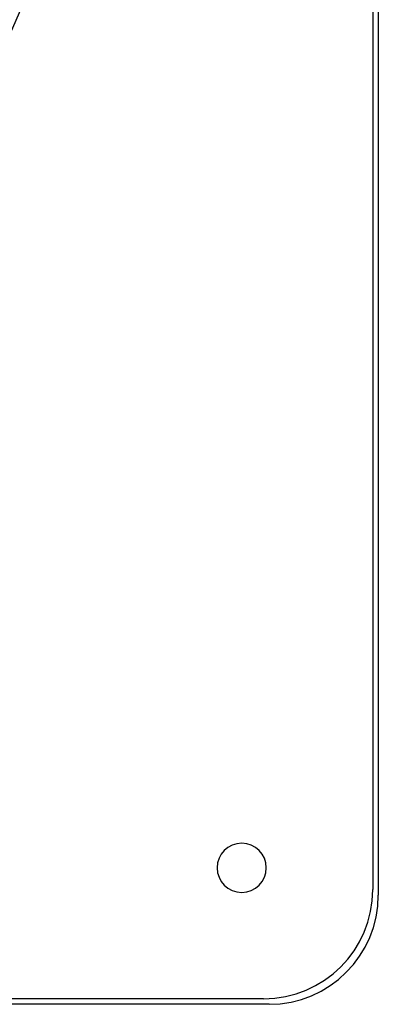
# Model space of a CAD drawing. Header units: millimetres. Extents: x -270 to 270, y -270 to 270.
# Tile 26 of 56: x 204 to 270, y -270 to -90. Entities that reach past the tile are written whole.
import ezdxf

# ---------------------------------------------------------------- set-up
doc = ezdxf.new("R2010")
doc.units = ezdxf.units.MM
doc.layers.add('MAIN-1', color=7, linetype='Continuous')
doc.layers.add('MAIN-2', color=7, linetype='Continuous')

msp = doc.modelspace()

# ---------------------------------------------------------------- linework, layer by layer
at = {"layer": 'MAIN-1'}
for p, q in [((270, 250), (270, -250)), ((250, -270), (-250, -270))]:
    msp.add_line(p, q, dxfattribs=at)
for centre, radius, start, end in [((0, 0), 210.57, 316.6451, 0), ((0, 0), 212.58, 316.5896, 0), ((0, 0), 220.64, 316.57, 0), ((0, 0), 222.66, 316.4726, 0), ((245, -245), 4.5, 0, 180), ((245, -245), 4.5, 180, 0), ((250, -250), 20, 270, 0)]:
    msp.add_arc(centre, radius, start, end, dxfattribs=at)
at = {"layer": 'MAIN-2'}
for p, q in [((269, 249), (269, -249)), ((240.5, -245), (240.5, -245)), ((249.5, -245), (249.5, -245)), ((269, -249), (269, -249)), ((270, -250), (270, -250)), ((249, -269), (-249, -269)), ((249, -269), (249, -269)), ((250, -270), (250, -270))]:
    msp.add_line(p, q, dxfattribs=at)
for centre, radius, start in [((0, 0), 213, 180), ((0, 0), 212, 180), ((249, -249), 20, 270)]:
    msp.add_arc(centre, radius, start, 0, dxfattribs=at)

doc.saveas('drawing.dxf')
